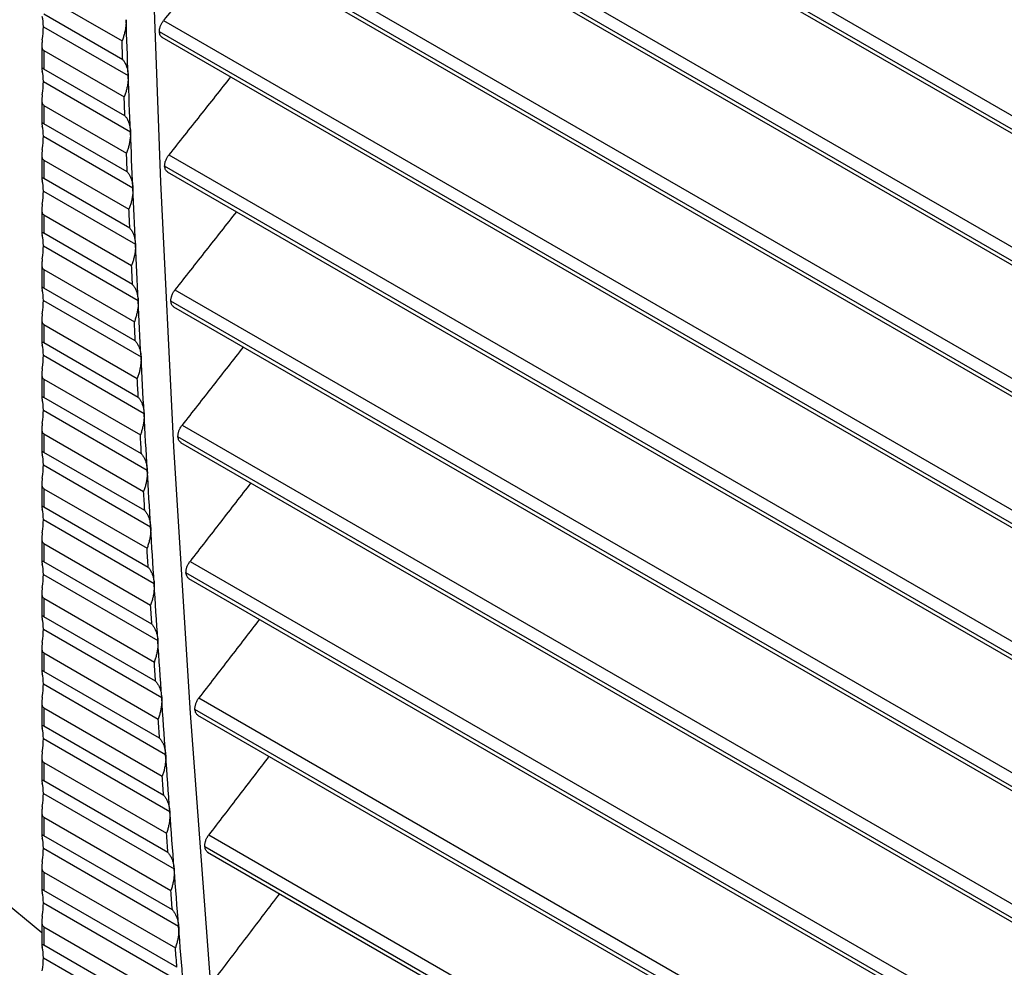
# Model space of a CAD drawing. Header units: millimetres. Extents: x 0 to 1956, y 0 to 1511.
# Tile 43 of 56: x 1436 to 1487, y 1004 to 1053. Entities that reach past the tile are written whole.
import ezdxf

# ---------------------------------------------------------------- set-up
doc = ezdxf.new("R2010")
doc.units = ezdxf.units.MM
doc.header["$LTSCALE"] = 7

msp = doc.modelspace()

# ---------------------------------------------------------------- linework, layer by layer
for p, q in [((1442.892, 1073.907), (1569.229, 1000.975)), ((1569.218, 1000.256), (1442.66, 1073.316)), ((1442.793, 1073.03), (1569.214, 1000.048)), ((1443.022, 1066.974), (1569.103, 994.189)), ((1569.087, 993.472), (1442.793, 1066.38)), ((1442.925, 1066.094), (1569.082, 993.266)), ((1443.199, 1060.012), (1568.93, 987.43)), ((1568.909, 986.716), (1442.974, 1059.417)), ((1443.106, 1059.131), (1568.902, 986.51)), ((1437.173, 1054.305), (1441.254, 1051.95)), ((1441.291, 1050.966), (1437.173, 1053.343)), ((1443.424, 1053.024), (1568.709, 980.698)), ((1437.152, 1052.694), (1441.575, 1050.14)), ((1568.683, 979.988), (1443.201, 1052.426)), ((1443.334, 1052.141), (1568.675, 979.783)), ((1437.071, 1051.737), (1437.071, 1050.482)), ((1437.173, 1051.448), (1441.366, 1049.027)), ((1437.173, 1051.448), (1437.173, 1050.485)), ((1441.405, 1048.042), (1437.173, 1050.485)), ((1437.152, 1049.836), (1441.693, 1047.214)), ((1437.071, 1048.879), (1437.071, 1047.624)), ((1384.824, 1048.499), (1437.071, 1005.424)), ((1437.173, 1048.59), (1441.486, 1046.1)), ((1437.173, 1048.59), (1437.173, 1047.627)), ((1441.528, 1045.113), (1437.173, 1047.627)), ((1437.152, 1046.978), (1441.818, 1044.284)), ((1437.071, 1046.021), (1437.071, 1044.766)), ((1437.173, 1045.732), (1441.614, 1043.168)), ((1437.173, 1045.732), (1437.173, 1044.77)), ((1443.696, 1046.008), (1568.44, 973.994)), ((1568.409, 973.287), (1443.477, 1045.408)), ((1441.659, 1042.18), (1437.173, 1044.77)), ((1443.609, 1045.123), (1568.4, 973.083)), ((1437.152, 1044.12), (1441.952, 1041.349)), ((1437.071, 1043.163), (1437.071, 1041.908)), ((1437.173, 1042.874), (1441.751, 1040.231)), ((1437.173, 1042.874), (1437.173, 1041.912)), ((1441.799, 1039.242), (1437.173, 1041.912)), ((1437.152, 1041.262), (1442.094, 1038.409)), ((1437.071, 1040.306), (1437.071, 1039.05)), ((1437.173, 1040.016), (1441.896, 1037.29)), ((1437.173, 1040.016), (1437.173, 1039.054)), ((1441.946, 1036.298), (1437.173, 1039.054)), ((1444.016, 1038.964), (1568.124, 967.318)), ((1437.152, 1038.404), (1442.244, 1035.464)), ((1568.088, 966.613), (1443.8, 1038.363)), ((1443.932, 1038.077), (1568.077, 966.41)), ((1437.071, 1037.448), (1437.071, 1036.192)), ((1437.173, 1037.158), (1442.049, 1034.344)), ((1437.173, 1037.158), (1437.173, 1036.196)), ((1442.102, 1033.351), (1437.173, 1036.196)), ((1437.152, 1035.546), (1442.403, 1032.515)), ((1437.071, 1034.59), (1437.071, 1033.334)), ((1437.173, 1034.3), (1442.21, 1031.392)), ((1437.173, 1034.3), (1437.173, 1033.338)), ((1442.266, 1030.398), (1437.173, 1033.338)), ((1437.152, 1032.688), (1442.57, 1029.56)), ((1444.384, 1031.893), (1567.76, 960.669)), ((1437.071, 1031.732), (1437.071, 1030.476)), ((1437.173, 1031.442), (1442.38, 1028.437)), ((1437.173, 1031.442), (1437.173, 1030.48)), ((1567.719, 959.967), (1444.171, 1031.29)), ((1444.304, 1031.004), (1567.707, 959.765)), ((1442.439, 1027.44), (1437.173, 1030.48)), ((1437.152, 1029.83), (1442.745, 1026.601)), ((1437.071, 1028.874), (1437.071, 1027.618)), ((1437.173, 1028.584), (1442.558, 1025.476)), ((1437.173, 1028.584), (1437.173, 1027.622)), ((1442.62, 1024.478), (1437.173, 1027.622)), ((1437.152, 1026.972), (1442.929, 1023.637)), ((1437.071, 1026.016), (1437.071, 1024.76)), ((1437.173, 1025.727), (1442.744, 1022.511)), ((1437.173, 1025.727), (1437.173, 1024.764)), ((1442.809, 1021.511), (1437.173, 1024.764)), ((1444.8, 1024.794), (1567.348, 954.048)), ((1437.152, 1024.115), (1443.121, 1020.669)), ((1567.302, 953.349), (1444.59, 1024.189)), ((1444.722, 1023.903), (1567.288, 953.147)), ((1437.071, 1023.158), (1437.071, 1021.903)), ((1437.173, 1022.869), (1442.939, 1019.54)), ((1437.173, 1022.869), (1437.173, 1021.906)), ((1443.006, 1018.539), (1437.173, 1021.906)), ((1437.152, 1021.257), (1443.321, 1017.695)), ((1437.071, 1020.3), (1437.071, 1019.045)), ((1437.173, 1020.011), (1443.142, 1016.565)), ((1437.173, 1020.011), (1437.173, 1019.049)), ((1443.212, 1015.563), (1437.173, 1019.049)), ((1437.152, 1018.399), (1443.529, 1014.717)), ((1437.071, 1017.442), (1437.071, 1016.187)), ((1445.264, 1017.667), (1566.889, 947.454)), ((1437.173, 1017.153), (1443.353, 1013.585)), ((1437.173, 1017.153), (1437.173, 1016.191)), ((1566.837, 946.758), (1445.057, 1017.061)), ((1445.189, 1016.775), (1566.822, 946.558)), ((1443.426, 1012.581), (1437.173, 1016.191)), ((1437.152, 1015.541), (1443.746, 1011.734)), ((1437.071, 1014.585), (1437.071, 1013.329)), ((1437.173, 1014.295), (1443.572, 1010.601)), ((1437.173, 1014.295), (1437.173, 1013.333)), ((1443.648, 1009.595), (1437.173, 1013.333)), ((1437.152, 1012.683), (1443.971, 1008.746)), ((1437.071, 1011.727), (1437.071, 1010.471)), ((1437.173, 1011.437), (1443.8, 1007.611)), ((1437.173, 1011.437), (1437.173, 1010.475)), ((1443.879, 1006.604), (1437.173, 1010.475)), ((1445.775, 1010.513), (1566.381, 940.889)), ((1437.152, 1009.825), (1444.205, 1005.754)), ((1566.324, 940.195), (1445.572, 1009.904)), ((1445.704, 1009.619), (1566.308, 939.996)), ((1437.071, 1008.869), (1437.071, 1007.613)), ((1437.173, 1008.579), (1444.036, 1004.617)), ((1437.173, 1008.579), (1437.173, 1007.617)), ((1444.118, 1003.608), (1437.173, 1007.617)), ((1437.152, 1006.967), (1444.446, 1002.756)), ((1437.071, 1006.011), (1437.071, 1004.755)), ((1437.173, 1005.721), (1444.281, 1001.618)), ((1437.173, 1005.721), (1437.173, 1004.759)), ((1444.365, 1000.607), (1437.173, 1004.759)), ((1437.152, 1004.109), (1444.697, 999.754))]:
    msp.add_line(p, q)
at = {"flags": 128}
for points in [[(1446.414, 1176.9), (1445.279, 1164.186), (1444.326, 1151.348), (1443.555, 1138.39), (1442.965, 1125.314), (1442.558, 1112.125), (1442.333, 1098.824), (1442.29, 1085.416), (1442.429, 1071.903), (1442.751, 1058.29), (1443.255, 1044.579), (1443.94, 1030.773), (1444.808, 1016.877), (1445.857, 1002.893)], [(1441.575, 1050.14), (1441.561, 1050.505), (1441.547, 1050.871), (1441.533, 1051.236), (1441.52, 1051.601), (1441.506, 1051.966), (1441.493, 1052.331), (1441.479, 1052.696), (1441.466, 1053.061)], [(1441.291, 1050.966), (1441.286, 1051.089), (1441.281, 1051.212), (1441.277, 1051.335), (1441.272, 1051.458), (1441.268, 1051.581), (1441.263, 1051.704), (1441.258, 1051.827), (1441.254, 1051.95)], [(1441.693, 1047.214), (1441.677, 1047.58), (1441.662, 1047.946), (1441.648, 1048.312), (1441.633, 1048.678), (1441.618, 1049.043), (1441.604, 1049.409), (1441.589, 1049.774), (1441.575, 1050.14)], [(1441.405, 1048.042), (1441.4, 1048.165), (1441.395, 1048.289), (1441.39, 1048.412), (1441.385, 1048.535), (1441.38, 1048.658), (1441.376, 1048.781), (1441.371, 1048.904), (1441.366, 1049.027)], [(1441.818, 1044.284), (1441.802, 1044.65), (1441.786, 1045.017), (1441.77, 1045.383), (1441.754, 1045.75), (1441.739, 1046.116), (1441.723, 1046.482), (1441.708, 1046.848), (1441.693, 1047.214)], [(1441.528, 1045.113), (1441.523, 1045.237), (1441.517, 1045.36), (1441.512, 1045.484), (1441.507, 1045.607), (1441.502, 1045.73), (1441.496, 1045.853), (1441.491, 1045.977), (1441.486, 1046.1)], [(1441.952, 1041.349), (1441.935, 1041.716), (1441.918, 1042.083), (1441.901, 1042.45), (1441.884, 1042.817), (1441.867, 1043.184), (1441.851, 1043.551), (1441.834, 1043.917), (1441.818, 1044.284)], [(1441.659, 1042.18), (1441.653, 1042.303), (1441.648, 1042.427), (1441.642, 1042.551), (1441.637, 1042.674), (1441.631, 1042.798), (1441.625, 1042.921), (1441.62, 1043.045), (1441.614, 1043.168)], [(1442.094, 1038.409), (1442.076, 1038.777), (1442.058, 1039.144), (1442.04, 1039.512), (1442.022, 1039.879), (1442.004, 1040.247), (1441.987, 1040.614), (1441.969, 1040.982), (1441.952, 1041.349)], [(1441.799, 1039.242), (1441.792, 1039.365), (1441.786, 1039.489), (1441.78, 1039.613), (1441.774, 1039.737), (1441.768, 1039.86), (1441.763, 1039.984), (1441.757, 1040.108), (1441.751, 1040.231)], [(1442.244, 1035.464), (1442.225, 1035.832), (1442.206, 1036.201), (1442.187, 1036.569), (1442.168, 1036.937), (1442.149, 1037.305), (1442.131, 1037.673), (1442.112, 1038.041), (1442.094, 1038.409)], [(1441.946, 1036.298), (1441.94, 1036.422), (1441.933, 1036.546), (1441.927, 1036.67), (1441.921, 1036.794), (1441.914, 1036.918), (1441.908, 1037.042), (1441.902, 1037.166), (1441.896, 1037.29)], [(1442.403, 1032.515), (1442.383, 1032.884), (1442.363, 1033.252), (1442.343, 1033.621), (1442.323, 1033.99), (1442.303, 1034.359), (1442.283, 1034.727), (1442.264, 1035.096), (1442.244, 1035.464)], [(1442.102, 1033.351), (1442.095, 1033.475), (1442.089, 1033.599), (1442.082, 1033.723), (1442.075, 1033.847), (1442.069, 1033.971), (1442.062, 1034.095), (1442.055, 1034.219), (1442.049, 1034.344)], [(1442.57, 1029.56), (1442.549, 1029.93), (1442.528, 1030.299), (1442.506, 1030.669), (1442.486, 1031.038), (1442.465, 1031.407), (1442.444, 1031.776), (1442.424, 1032.146), (1442.403, 1032.515)], [(1442.266, 1030.398), (1442.259, 1030.522), (1442.252, 1030.647), (1442.245, 1030.771), (1442.238, 1030.895), (1442.231, 1031.02), (1442.224, 1031.144), (1442.217, 1031.268), (1442.21, 1031.392)], [(1442.745, 1026.601), (1442.723, 1026.971), (1442.701, 1027.341), (1442.679, 1027.711), (1442.657, 1028.081), (1442.635, 1028.451), (1442.613, 1028.821), (1442.591, 1029.191), (1442.57, 1029.56)], [(1442.439, 1027.44), (1442.431, 1027.565), (1442.424, 1027.689), (1442.417, 1027.814), (1442.409, 1027.939), (1442.402, 1028.063), (1442.394, 1028.188), (1442.387, 1028.312), (1442.38, 1028.437)], [(1442.929, 1023.637), (1442.905, 1024.008), (1442.882, 1024.379), (1442.859, 1024.749), (1442.836, 1025.12), (1442.813, 1025.49), (1442.79, 1025.861), (1442.768, 1026.231), (1442.745, 1026.601)], [(1442.62, 1024.478), (1442.612, 1024.603), (1442.604, 1024.728), (1442.596, 1024.852), (1442.589, 1024.977), (1442.581, 1025.102), (1442.573, 1025.227), (1442.565, 1025.351), (1442.558, 1025.476)], [(1443.121, 1020.669), (1443.096, 1021.04), (1443.072, 1021.411), (1443.048, 1021.783), (1443.024, 1022.154), (1443, 1022.525), (1442.976, 1022.896), (1442.952, 1023.267), (1442.929, 1023.637)], [(1442.809, 1021.511), (1442.8, 1021.636), (1442.792, 1021.761), (1442.784, 1021.886), (1442.776, 1022.011), (1442.768, 1022.136), (1442.76, 1022.261), (1442.752, 1022.386), (1442.744, 1022.511)], [(1443.321, 1017.695), (1443.295, 1018.067), (1443.27, 1018.439), (1443.245, 1018.811), (1443.22, 1019.183), (1443.195, 1019.554), (1443.17, 1019.926), (1443.145, 1020.297), (1443.121, 1020.669)], [(1443.006, 1018.539), (1442.998, 1018.664), (1442.989, 1018.79), (1442.981, 1018.915), (1442.972, 1019.04), (1442.964, 1019.165), (1442.955, 1019.29), (1442.947, 1019.415), (1442.939, 1019.54)], [(1443.529, 1014.717), (1443.503, 1015.09), (1443.476, 1015.462), (1443.45, 1015.834), (1443.424, 1016.207), (1443.398, 1016.579), (1443.372, 1016.951), (1443.346, 1017.323), (1443.321, 1017.695)], [(1443.212, 1015.563), (1443.203, 1015.688), (1443.194, 1015.813), (1443.185, 1015.939), (1443.177, 1016.064), (1443.168, 1016.189), (1443.159, 1016.315), (1443.15, 1016.44), (1443.142, 1016.565)], [(1443.746, 1011.734), (1443.719, 1012.107), (1443.691, 1012.48), (1443.664, 1012.853), (1443.637, 1013.226), (1443.61, 1013.599), (1443.583, 1013.972), (1443.556, 1014.344), (1443.529, 1014.717)], [(1443.426, 1012.581), (1443.417, 1012.707), (1443.407, 1012.832), (1443.398, 1012.958), (1443.389, 1013.083), (1443.38, 1013.209), (1443.371, 1013.334), (1443.362, 1013.46), (1443.353, 1013.585)], [(1443.971, 1008.746), (1443.943, 1009.12), (1443.914, 1009.494), (1443.886, 1009.867), (1443.858, 1010.241), (1443.83, 1010.614), (1443.802, 1010.988), (1443.774, 1011.361), (1443.746, 1011.734)], [(1443.648, 1009.595), (1443.639, 1009.721), (1443.629, 1009.846), (1443.62, 1009.972), (1443.61, 1010.098), (1443.601, 1010.224), (1443.591, 1010.349), (1443.582, 1010.475), (1443.572, 1010.601)], [(1444.205, 1005.754), (1444.175, 1006.128), (1444.146, 1006.502), (1444.116, 1006.876), (1444.087, 1007.25), (1444.058, 1007.624), (1444.029, 1007.998), (1444, 1008.372), (1443.971, 1008.746)], [(1443.879, 1006.604), (1443.869, 1006.73), (1443.859, 1006.856), (1443.849, 1006.982), (1443.839, 1007.108), (1443.83, 1007.234), (1443.82, 1007.36), (1443.81, 1007.485), (1443.8, 1007.611)], [(1444.446, 1002.756), (1444.416, 1003.131), (1444.385, 1003.506), (1444.355, 1003.881), (1444.325, 1004.255), (1444.294, 1004.63), (1444.264, 1005.005), (1444.234, 1005.379), (1444.205, 1005.754)], [(1444.118, 1003.608), (1444.108, 1003.734), (1444.097, 1003.86), (1444.087, 1003.986), (1444.077, 1004.113), (1444.067, 1004.239), (1444.057, 1004.365), (1444.047, 1004.491), (1444.036, 1004.617)]]:
    msp.add_lwpolyline(points, dxfattribs=at)
for points, knots in [([(1446.657, 1057.081), (1446.122, 1056.41), (1445.044, 1055.058), (1443.967, 1053.705), (1443.424, 1053.024)], [0, 0, 0, 0, 0.496133, 1, 1, 1, 1]), ([(1441.466, 1053.061), (1441.467, 1053.026), (1441.468, 1052.957), (1441.464, 1052.851), (1441.455, 1052.742), (1441.441, 1052.631), (1441.418, 1052.494), (1441.381, 1052.33), (1441.325, 1052.139), (1441.278, 1052.013), (1441.254, 1051.95)], [0, 0, 0, 0, 0.100258, 0.200033, 0.299668, 0.399508, 0.499896, 0.666782, 0.832949, 1, 1, 1, 1]), ([(1443.201, 1052.426), (1443.202, 1052.446), (1443.202, 1052.484), (1443.209, 1052.545), (1443.221, 1052.606), (1443.237, 1052.669), (1443.26, 1052.737), (1443.29, 1052.81), (1443.329, 1052.885), (1443.374, 1052.957), (1443.407, 1053.002), (1443.424, 1053.024)], [0, 0, 0, 0, 0.100622, 0.199899, 0.298878, 0.398613, 0.500138, 0.623791, 0.750352, 0.874457, 1, 1, 1, 1]), ([(1443.356, 1052.13), (1443.316, 1052.162), (1443.233, 1052.227), (1443.212, 1052.359), (1443.201, 1052.426)], [0, 0, 0, 0, 0.488902, 1, 1, 1, 1]), ([(1437.096, 1052.005), (1437.092, 1051.977), (1437.084, 1051.924), (1437.076, 1051.845), (1437.071, 1051.772), (1437.07, 1051.698), (1437.076, 1051.625), (1437.093, 1051.552), (1437.122, 1051.487), (1437.157, 1051.46), (1437.173, 1051.448)], [0, 0, 0, 0, 0.141663, 0.271565, 0.390457, 0.499316, 0.630916, 0.749123, 0.878286, 1, 1, 1, 1]), ([(1441.291, 1050.966), (1441.307, 1050.946), (1441.341, 1050.907), (1441.386, 1050.84), (1441.426, 1050.769), (1441.462, 1050.692), (1441.5, 1050.592), (1441.536, 1050.466), (1441.565, 1050.309), (1441.572, 1050.196), (1441.575, 1050.14)], [0, 0, 0, 0, 0.10031, 0.200142, 0.29984, 0.39975, 0.500215, 0.666976, 0.833038, 1, 1, 1, 1]), ([(1437.173, 1050.485), (1437.165, 1050.49), (1437.148, 1050.5), (1437.126, 1050.51), (1437.108, 1050.516), (1437.09, 1050.519), (1437.076, 1050.514), (1437.068, 1050.493), (1437.075, 1050.447), (1437.089, 1050.394), (1437.096, 1050.365)], [0, 0, 0, 0, 0.0608704, 0.1216521, 0.1843187, 0.2506761, 0.3690545, 0.5009893, 0.7284807, 1, 1, 1, 1]), ([(1441.575, 1050.14), (1441.576, 1050.105), (1441.578, 1050.036), (1441.574, 1049.929), (1441.565, 1049.821), (1441.551, 1049.71), (1441.528, 1049.573), (1441.492, 1049.408), (1441.437, 1049.217), (1441.389, 1049.091), (1441.366, 1049.027)], [0, 0, 0, 0, 0.1002583, 0.2000333, 0.2996683, 0.3995083, 0.4998958, 0.6667839, 0.8329506, 1, 1, 1, 1]), ([(1446.915, 1050.074), (1446.382, 1049.401), (1445.309, 1048.046), (1444.237, 1046.691), (1443.696, 1046.008)], [0, 0, 0, 0, 0.496135, 1, 1, 1, 1]), ([(1437.096, 1049.147), (1437.092, 1049.119), (1437.084, 1049.066), (1437.076, 1048.987), (1437.071, 1048.914), (1437.07, 1048.84), (1437.076, 1048.767), (1437.093, 1048.694), (1437.122, 1048.629), (1437.157, 1048.603), (1437.173, 1048.59)], [0, 0, 0, 0, 0.141663, 0.271565, 0.390457, 0.499316, 0.630916, 0.749123, 0.878286, 1, 1, 1, 1]), ([(1441.405, 1048.042), (1441.422, 1048.022), (1441.456, 1047.983), (1441.501, 1047.916), (1441.541, 1047.844), (1441.578, 1047.767), (1441.616, 1047.667), (1441.652, 1047.541), (1441.681, 1047.383), (1441.689, 1047.271), (1441.693, 1047.214)], [0, 0, 0, 0, 0.1003089, 0.2001401, 0.2998381, 0.3997486, 0.5002153, 0.6669754, 0.8330372, 1, 1, 1, 1]), ([(1437.173, 1047.627), (1437.165, 1047.632), (1437.148, 1047.642), (1437.126, 1047.652), (1437.108, 1047.658), (1437.09, 1047.661), (1437.076, 1047.656), (1437.068, 1047.635), (1437.075, 1047.589), (1437.089, 1047.536), (1437.096, 1047.507)], [0, 0, 0, 0, 0.06087, 0.121652, 0.184319, 0.250676, 0.369054, 0.500989, 0.728481, 1, 1, 1, 1]), ([(1441.693, 1047.214), (1441.693, 1047.18), (1441.695, 1047.11), (1441.692, 1047.004), (1441.683, 1046.895), (1441.67, 1046.784), (1441.647, 1046.646), (1441.611, 1046.481), (1441.556, 1046.29), (1441.509, 1046.164), (1441.486, 1046.1)], [0, 0, 0, 0, 0.100259, 0.200034, 0.299669, 0.399509, 0.499896, 0.666786, 0.832953, 1, 1, 1, 1]), ([(1437.096, 1046.29), (1437.092, 1046.262), (1437.084, 1046.208), (1437.076, 1046.129), (1437.071, 1046.056), (1437.07, 1045.983), (1437.076, 1045.909), (1437.093, 1045.836), (1437.122, 1045.771), (1437.157, 1045.745), (1437.173, 1045.732)], [0, 0, 0, 0, 0.141663, 0.271565, 0.390457, 0.499316, 0.630916, 0.749123, 0.878286, 1, 1, 1, 1]), ([(1443.477, 1045.408), (1443.477, 1045.428), (1443.477, 1045.467), (1443.484, 1045.527), (1443.495, 1045.589), (1443.511, 1045.652), (1443.534, 1045.72), (1443.564, 1045.793), (1443.602, 1045.868), (1443.646, 1045.941), (1443.68, 1045.985), (1443.696, 1046.008)], [0, 0, 0, 0, 0.100628, 0.199909, 0.298888, 0.398622, 0.50014, 0.623796, 0.750353, 0.87446, 1, 1, 1, 1]), ([(1443.634, 1045.11), (1443.594, 1045.143), (1443.51, 1045.208), (1443.488, 1045.341), (1443.477, 1045.408)], [0, 0, 0, 0, 0.488961, 1, 1, 1, 1]), ([(1437.173, 1044.77), (1437.165, 1044.774), (1437.148, 1044.784), (1437.126, 1044.794), (1437.108, 1044.8), (1437.09, 1044.803), (1437.076, 1044.798), (1437.068, 1044.777), (1437.075, 1044.731), (1437.089, 1044.678), (1437.096, 1044.649)], [0, 0, 0, 0, 0.06087, 0.121652, 0.184319, 0.250676, 0.369054, 0.500989, 0.728481, 1, 1, 1, 1]), ([(1441.528, 1045.113), (1441.545, 1045.094), (1441.579, 1045.054), (1441.624, 1044.987), (1441.665, 1044.915), (1441.702, 1044.838), (1441.74, 1044.738), (1441.777, 1044.611), (1441.807, 1044.453), (1441.814, 1044.341), (1441.818, 1044.284)], [0, 0, 0, 0, 0.100307, 0.200138, 0.299836, 0.399747, 0.500216, 0.666975, 0.833037, 1, 1, 1, 1]), ([(1441.818, 1044.284), (1441.819, 1044.249), (1441.821, 1044.18), (1441.818, 1044.073), (1441.81, 1043.964), (1441.797, 1043.853), (1441.774, 1043.715), (1441.738, 1043.55), (1441.684, 1043.358), (1441.638, 1043.232), (1441.614, 1043.168)], [0, 0, 0, 0, 0.100259, 0.200035, 0.29967, 0.399509, 0.499896, 0.666788, 0.832955, 1, 1, 1, 1]), ([(1437.096, 1043.432), (1437.092, 1043.404), (1437.084, 1043.35), (1437.076, 1043.271), (1437.071, 1043.198), (1437.07, 1043.125), (1437.076, 1043.052), (1437.093, 1042.978), (1437.122, 1042.913), (1437.157, 1042.887), (1437.173, 1042.874)], [0, 0, 0, 0, 0.1416631, 0.2715652, 0.3904567, 0.4993164, 0.6309156, 0.7491233, 0.8782856, 1, 1, 1, 1]), ([(1447.22, 1043.038), (1446.69, 1042.365), (1445.621, 1041.007), (1444.554, 1039.648), (1444.016, 1038.964)], [0, 0, 0, 0, 0.496138, 1, 1, 1, 1]), ([(1441.659, 1042.18), (1441.676, 1042.16), (1441.71, 1042.12), (1441.756, 1042.053), (1441.797, 1041.981), (1441.834, 1041.904), (1441.873, 1041.803), (1441.91, 1041.676), (1441.94, 1041.518), (1441.948, 1041.405), (1441.952, 1041.349)], [0, 0, 0, 0, 0.1003058, 0.2001356, 0.2998339, 0.3997462, 0.5002161, 0.6669739, 0.8330359, 1, 1, 1, 1]), ([(1437.173, 1041.912), (1437.165, 1041.916), (1437.148, 1041.926), (1437.126, 1041.936), (1437.108, 1041.942), (1437.09, 1041.945), (1437.076, 1041.94), (1437.068, 1041.92), (1437.075, 1041.873), (1437.089, 1041.82), (1437.096, 1041.791)], [0, 0, 0, 0, 0.06087, 0.121652, 0.184319, 0.250676, 0.369054, 0.500989, 0.728481, 1, 1, 1, 1]), ([(1441.952, 1041.349), (1441.953, 1041.314), (1441.955, 1041.245), (1441.952, 1041.137), (1441.945, 1041.028), (1441.932, 1040.917), (1441.91, 1040.779), (1441.874, 1040.614), (1441.821, 1040.422), (1441.774, 1040.295), (1441.751, 1040.231)], [0, 0, 0, 0, 0.100259, 0.200035, 0.299671, 0.39951, 0.499896, 0.66679, 0.832957, 1, 1, 1, 1]), ([(1437.096, 1040.574), (1437.092, 1040.546), (1437.084, 1040.492), (1437.076, 1040.413), (1437.071, 1040.34), (1437.07, 1040.267), (1437.076, 1040.194), (1437.093, 1040.121), (1437.122, 1040.055), (1437.157, 1040.029), (1437.173, 1040.016)], [0, 0, 0, 0, 0.141663, 0.271565, 0.390457, 0.499316, 0.630916, 0.749123, 0.878286, 1, 1, 1, 1]), ([(1437.173, 1039.054), (1437.165, 1039.059), (1437.148, 1039.068), (1437.126, 1039.078), (1437.108, 1039.084), (1437.09, 1039.087), (1437.076, 1039.083), (1437.068, 1039.062), (1437.075, 1039.016), (1437.089, 1038.962), (1437.096, 1038.933)], [0, 0, 0, 0, 0.06087, 0.121652, 0.184319, 0.250676, 0.369054, 0.500989, 0.728481, 1, 1, 1, 1]), ([(1441.799, 1039.242), (1441.816, 1039.221), (1441.85, 1039.181), (1441.895, 1039.114), (1441.937, 1039.042), (1441.974, 1038.965), (1442.014, 1038.864), (1442.051, 1038.737), (1442.081, 1038.579), (1442.09, 1038.466), (1442.094, 1038.409)], [0, 0, 0, 0, 0.100304, 0.200133, 0.299832, 0.399745, 0.500217, 0.666973, 0.833035, 1, 1, 1, 1]), ([(1443.8, 1038.363), (1443.8, 1038.382), (1443.8, 1038.421), (1443.807, 1038.482), (1443.817, 1038.544), (1443.833, 1038.607), (1443.855, 1038.675), (1443.885, 1038.749), (1443.923, 1038.824), (1443.967, 1038.897), (1444, 1038.942), (1444.016, 1038.964)], [0, 0, 0, 0, 0.1006342, 0.1999195, 0.2989004, 0.3986308, 0.5001413, 0.6238005, 0.750354, 0.8744638, 1, 1, 1, 1]), ([(1442.094, 1038.409), (1442.095, 1038.374), (1442.098, 1038.305), (1442.095, 1038.197), (1442.088, 1038.088), (1442.075, 1037.976), (1442.053, 1037.838), (1442.018, 1037.673), (1441.965, 1037.481), (1441.919, 1037.354), (1441.896, 1037.29)], [0, 0, 0, 0, 0.10026, 0.200036, 0.299672, 0.399511, 0.499896, 0.666792, 0.832959, 1, 1, 1, 1]), ([(1443.96, 1038.063), (1443.919, 1038.096), (1443.835, 1038.162), (1443.812, 1038.295), (1443.8, 1038.363)], [0, 0, 0, 0, 0.489031, 1, 1, 1, 1]), ([(1437.096, 1037.716), (1437.092, 1037.688), (1437.084, 1037.634), (1437.076, 1037.555), (1437.071, 1037.483), (1437.07, 1037.409), (1437.076, 1037.336), (1437.093, 1037.263), (1437.122, 1037.197), (1437.157, 1037.171), (1437.173, 1037.158)], [0, 0, 0, 0, 0.141663, 0.271565, 0.390457, 0.499316, 0.630916, 0.749123, 0.878286, 1, 1, 1, 1]), ([(1437.173, 1036.196), (1437.165, 1036.201), (1437.148, 1036.21), (1437.126, 1036.22), (1437.108, 1036.226), (1437.09, 1036.229), (1437.076, 1036.225), (1437.068, 1036.204), (1437.075, 1036.158), (1437.089, 1036.104), (1437.096, 1036.075)], [0, 0, 0, 0, 0.06087, 0.121652, 0.184319, 0.250676, 0.369054, 0.500989, 0.728481, 1, 1, 1, 1]), ([(1441.946, 1036.298), (1441.963, 1036.278), (1441.998, 1036.238), (1442.044, 1036.171), (1442.085, 1036.099), (1442.123, 1036.021), (1442.163, 1035.92), (1442.201, 1035.793), (1442.231, 1035.634), (1442.24, 1035.521), (1442.244, 1035.464)], [0, 0, 0, 0, 0.1003023, 0.2001306, 0.2998291, 0.3997435, 0.500217, 0.6669723, 0.8330344, 1, 1, 1, 1]), ([(1447.572, 1035.976), (1447.045, 1035.301), (1445.981, 1033.94), (1444.919, 1032.579), (1444.384, 1031.893)], [0, 0, 0, 0, 0.496141, 1, 1, 1, 1]), ([(1442.244, 1035.464), (1442.246, 1035.429), (1442.248, 1035.36), (1442.246, 1035.252), (1442.239, 1035.143), (1442.226, 1035.031), (1442.205, 1034.892), (1442.17, 1034.727), (1442.118, 1034.535), (1442.072, 1034.407), (1442.049, 1034.344)], [0, 0, 0, 0, 0.10026, 0.200037, 0.299673, 0.399511, 0.499896, 0.666795, 0.832962, 1, 1, 1, 1]), ([(1437.096, 1034.858), (1437.092, 1034.83), (1437.084, 1034.776), (1437.076, 1034.698), (1437.071, 1034.625), (1437.07, 1034.551), (1437.076, 1034.478), (1437.093, 1034.405), (1437.122, 1034.34), (1437.157, 1034.313), (1437.173, 1034.3)], [0, 0, 0, 0, 0.1416631, 0.2715652, 0.3904567, 0.4993164, 0.6309156, 0.7491233, 0.8782856, 1, 1, 1, 1]), ([(1437.173, 1033.338), (1437.165, 1033.343), (1437.148, 1033.352), (1437.126, 1033.362), (1437.108, 1033.368), (1437.09, 1033.371), (1437.076, 1033.367), (1437.068, 1033.346), (1437.075, 1033.3), (1437.089, 1033.246), (1437.096, 1033.217)], [0, 0, 0, 0, 0.06087, 0.121652, 0.184319, 0.250676, 0.369054, 0.500989, 0.728481, 1, 1, 1, 1]), ([(1442.102, 1033.351), (1442.119, 1033.33), (1442.154, 1033.29), (1442.2, 1033.223), (1442.242, 1033.15), (1442.28, 1033.073), (1442.32, 1032.972), (1442.358, 1032.844), (1442.39, 1032.685), (1442.399, 1032.572), (1442.403, 1032.515)], [0, 0, 0, 0, 0.1003, 0.200128, 0.299827, 0.399742, 0.500217, 0.666971, 0.833034, 1, 1, 1, 1]), ([(1442.403, 1032.515), (1442.405, 1032.48), (1442.407, 1032.41), (1442.405, 1032.302), (1442.398, 1032.193), (1442.386, 1032.081), (1442.365, 1031.942), (1442.331, 1031.776), (1442.279, 1031.584), (1442.233, 1031.456), (1442.21, 1031.392)], [0, 0, 0, 0, 0.100261, 0.200038, 0.299674, 0.399512, 0.499896, 0.666797, 0.832965, 1, 1, 1, 1]), ([(1437.096, 1032), (1437.092, 1031.972), (1437.084, 1031.919), (1437.076, 1031.84), (1437.071, 1031.767), (1437.07, 1031.693), (1437.076, 1031.62), (1437.093, 1031.547), (1437.122, 1031.482), (1437.157, 1031.455), (1437.173, 1031.442)], [0, 0, 0, 0, 0.141663, 0.271565, 0.390457, 0.499316, 0.630916, 0.749123, 0.878286, 1, 1, 1, 1]), ([(1444.171, 1031.29), (1444.171, 1031.309), (1444.171, 1031.348), (1444.177, 1031.409), (1444.187, 1031.471), (1444.203, 1031.535), (1444.224, 1031.603), (1444.254, 1031.677), (1444.291, 1031.752), (1444.335, 1031.826), (1444.368, 1031.87), (1444.384, 1031.893)], [0, 0, 0, 0, 0.100641, 0.199931, 0.298914, 0.398641, 0.500143, 0.623806, 0.750355, 0.874468, 1, 1, 1, 1]), ([(1444.334, 1030.989), (1444.292, 1031.021), (1444.208, 1031.088), (1444.184, 1031.221), (1444.171, 1031.29)], [0, 0, 0, 0, 0.48911, 1, 1, 1, 1]), ([(1437.173, 1030.48), (1437.165, 1030.485), (1437.148, 1030.494), (1437.126, 1030.504), (1437.108, 1030.511), (1437.09, 1030.513), (1437.076, 1030.509), (1437.068, 1030.488), (1437.075, 1030.442), (1437.089, 1030.389), (1437.096, 1030.36)], [0, 0, 0, 0, 0.06087, 0.121652, 0.184319, 0.250676, 0.369054, 0.500989, 0.728481, 1, 1, 1, 1]), ([(1442.266, 1030.398), (1442.284, 1030.378), (1442.318, 1030.337), (1442.365, 1030.27), (1442.407, 1030.197), (1442.445, 1030.119), (1442.486, 1030.018), (1442.524, 1029.89), (1442.556, 1029.731), (1442.565, 1029.617), (1442.57, 1029.56)], [0, 0, 0, 0, 0.100298, 0.200125, 0.299824, 0.39974, 0.500218, 0.66697, 0.833033, 1, 1, 1, 1]), ([(1442.57, 1029.56), (1442.572, 1029.525), (1442.575, 1029.456), (1442.573, 1029.348), (1442.566, 1029.238), (1442.554, 1029.126), (1442.534, 1028.987), (1442.5, 1028.821), (1442.448, 1028.628), (1442.403, 1028.501), (1442.38, 1028.437)], [0, 0, 0, 0, 0.100261, 0.200039, 0.299675, 0.399513, 0.499895, 0.6668, 0.832968, 1, 1, 1, 1]), ([(1437.096, 1029.142), (1437.092, 1029.114), (1437.084, 1029.061), (1437.076, 1028.982), (1437.071, 1028.909), (1437.07, 1028.835), (1437.076, 1028.762), (1437.093, 1028.689), (1437.122, 1028.624), (1437.157, 1028.597), (1437.173, 1028.584)], [0, 0, 0, 0, 0.141663, 0.271565, 0.390457, 0.499316, 0.630916, 0.749123, 0.878286, 1, 1, 1, 1]), ([(1447.973, 1028.886), (1447.448, 1028.209), (1446.39, 1026.845), (1445.333, 1025.481), (1444.8, 1024.794)], [0, 0, 0, 0, 0.496143, 1, 1, 1, 1]), ([(1437.173, 1027.622), (1437.165, 1027.627), (1437.148, 1027.636), (1437.126, 1027.646), (1437.108, 1027.653), (1437.09, 1027.656), (1437.076, 1027.651), (1437.068, 1027.63), (1437.075, 1027.584), (1437.089, 1027.531), (1437.096, 1027.502)], [0, 0, 0, 0, 0.06087, 0.121652, 0.184319, 0.250676, 0.369054, 0.500989, 0.728481, 1, 1, 1, 1]), ([(1442.439, 1027.44), (1442.456, 1027.42), (1442.491, 1027.38), (1442.538, 1027.312), (1442.58, 1027.239), (1442.618, 1027.161), (1442.659, 1027.06), (1442.698, 1026.931), (1442.731, 1026.772), (1442.74, 1026.658), (1442.745, 1026.601)], [0, 0, 0, 0, 0.100296, 0.200122, 0.299821, 0.399739, 0.500218, 0.66697, 0.833032, 1, 1, 1, 1]), ([(1437.096, 1026.284), (1437.092, 1026.256), (1437.084, 1026.203), (1437.076, 1026.124), (1437.071, 1026.051), (1437.07, 1025.977), (1437.076, 1025.904), (1437.093, 1025.831), (1437.122, 1025.766), (1437.157, 1025.739), (1437.173, 1025.727)], [0, 0, 0, 0, 0.141663, 0.271565, 0.390457, 0.499316, 0.630916, 0.749123, 0.878286, 1, 1, 1, 1]), ([(1442.745, 1026.601), (1442.747, 1026.566), (1442.75, 1026.496), (1442.749, 1026.388), (1442.742, 1026.278), (1442.731, 1026.166), (1442.71, 1026.027), (1442.677, 1025.861), (1442.626, 1025.668), (1442.58, 1025.54), (1442.558, 1025.476)], [0, 0, 0, 0, 0.100262, 0.20004, 0.299676, 0.399514, 0.499895, 0.666803, 0.832971, 1, 1, 1, 1]), ([(1437.173, 1024.764), (1437.165, 1024.769), (1437.148, 1024.779), (1437.126, 1024.788), (1437.108, 1024.795), (1437.09, 1024.798), (1437.076, 1024.793), (1437.068, 1024.772), (1437.075, 1024.726), (1437.089, 1024.673), (1437.096, 1024.644)], [0, 0, 0, 0, 0.06087, 0.121652, 0.184319, 0.250676, 0.369054, 0.500989, 0.728481, 1, 1, 1, 1]), ([(1444.59, 1024.189), (1444.59, 1024.209), (1444.589, 1024.248), (1444.595, 1024.309), (1444.605, 1024.371), (1444.62, 1024.435), (1444.641, 1024.503), (1444.67, 1024.577), (1444.708, 1024.653), (1444.751, 1024.727), (1444.783, 1024.771), (1444.8, 1024.794)], [0, 0, 0, 0, 0.100649, 0.199944, 0.298928, 0.398652, 0.500145, 0.623812, 0.750356, 0.874473, 1, 1, 1, 1]), ([(1442.62, 1024.478), (1442.637, 1024.458), (1442.672, 1024.417), (1442.719, 1024.349), (1442.762, 1024.277), (1442.8, 1024.198), (1442.842, 1024.097), (1442.881, 1023.968), (1442.914, 1023.809), (1442.924, 1023.695), (1442.929, 1023.637)], [0, 0, 0, 0, 0.1002941, 0.2001188, 0.2998181, 0.3997372, 0.500219, 0.6669685, 0.833031, 1, 1, 1, 1]), ([(1444.755, 1023.886), (1444.713, 1023.919), (1444.628, 1023.986), (1444.603, 1024.12), (1444.59, 1024.189)], [0, 0, 0, 0, 0.4892, 1, 1, 1, 1]), ([(1442.929, 1023.637), (1442.931, 1023.602), (1442.934, 1023.532), (1442.933, 1023.424), (1442.927, 1023.314), (1442.915, 1023.202), (1442.896, 1023.062), (1442.862, 1022.896), (1442.811, 1022.703), (1442.767, 1022.575), (1442.744, 1022.511)], [0, 0, 0, 0, 0.100262, 0.200041, 0.299677, 0.399515, 0.499895, 0.666806, 0.832974, 1, 1, 1, 1]), ([(1437.096, 1023.426), (1437.092, 1023.398), (1437.084, 1023.345), (1437.076, 1023.266), (1437.071, 1023.193), (1437.07, 1023.119), (1437.076, 1023.046), (1437.093, 1022.973), (1437.122, 1022.908), (1437.157, 1022.881), (1437.173, 1022.869)], [0, 0, 0, 0, 0.1416631, 0.2715652, 0.3904567, 0.4993164, 0.6309156, 0.7491233, 0.8782856, 1, 1, 1, 1]), ([(1437.173, 1021.906), (1437.165, 1021.911), (1437.148, 1021.921), (1437.126, 1021.931), (1437.108, 1021.937), (1437.09, 1021.94), (1437.076, 1021.935), (1437.068, 1021.914), (1437.075, 1021.868), (1437.089, 1021.815), (1437.096, 1021.786)], [0, 0, 0, 0, 0.06087, 0.121652, 0.184319, 0.250676, 0.369054, 0.500989, 0.728481, 1, 1, 1, 1]), ([(1442.809, 1021.511), (1442.826, 1021.491), (1442.861, 1021.45), (1442.909, 1021.382), (1442.952, 1021.309), (1442.99, 1021.231), (1443.032, 1021.129), (1443.072, 1021), (1443.105, 1020.84), (1443.115, 1020.726), (1443.121, 1020.669)], [0, 0, 0, 0, 0.100292, 0.200115, 0.299815, 0.399735, 0.50022, 0.666967, 0.83303, 1, 1, 1, 1]), ([(1448.422, 1021.768), (1447.899, 1021.09), (1446.846, 1019.723), (1445.794, 1018.356), (1445.264, 1017.667)], [0, 0, 0, 0, 0.496146, 1, 1, 1, 1]), ([(1437.096, 1020.568), (1437.092, 1020.541), (1437.084, 1020.487), (1437.076, 1020.408), (1437.071, 1020.335), (1437.07, 1020.262), (1437.076, 1020.188), (1437.093, 1020.115), (1437.122, 1020.05), (1437.157, 1020.024), (1437.173, 1020.011)], [0, 0, 0, 0, 0.1416631, 0.2715652, 0.3904567, 0.4993164, 0.6309156, 0.7491233, 0.8782856, 1, 1, 1, 1]), ([(1443.121, 1020.669), (1443.122, 1020.634), (1443.126, 1020.564), (1443.125, 1020.455), (1443.119, 1020.345), (1443.108, 1020.232), (1443.089, 1020.093), (1443.056, 1019.926), (1443.006, 1019.733), (1442.961, 1019.605), (1442.939, 1019.54)], [0, 0, 0, 0, 0.100263, 0.200042, 0.299678, 0.399516, 0.499895, 0.666809, 0.832977, 1, 1, 1, 1]), ([(1437.173, 1019.049), (1437.165, 1019.053), (1437.148, 1019.063), (1437.126, 1019.073), (1437.108, 1019.079), (1437.09, 1019.082), (1437.076, 1019.077), (1437.068, 1019.056), (1437.075, 1019.01), (1437.089, 1018.957), (1437.096, 1018.928)], [0, 0, 0, 0, 0.0608704, 0.1216521, 0.1843187, 0.2506761, 0.3690545, 0.5009893, 0.7284807, 1, 1, 1, 1]), ([(1443.006, 1018.539), (1443.024, 1018.519), (1443.059, 1018.478), (1443.107, 1018.41), (1443.15, 1018.337), (1443.189, 1018.258), (1443.231, 1018.156), (1443.271, 1018.027), (1443.305, 1017.867), (1443.315, 1017.753), (1443.321, 1017.695)], [0, 0, 0, 0, 0.100289, 0.200112, 0.299812, 0.399734, 0.50022, 0.666966, 0.833029, 1, 1, 1, 1]), ([(1437.096, 1017.711), (1437.092, 1017.683), (1437.084, 1017.629), (1437.076, 1017.55), (1437.071, 1017.477), (1437.07, 1017.404), (1437.076, 1017.331), (1437.093, 1017.257), (1437.122, 1017.192), (1437.157, 1017.166), (1437.173, 1017.153)], [0, 0, 0, 0, 0.141663, 0.271565, 0.390457, 0.499316, 0.630916, 0.749123, 0.878286, 1, 1, 1, 1]), ([(1443.321, 1017.695), (1443.323, 1017.66), (1443.327, 1017.59), (1443.326, 1017.481), (1443.32, 1017.371), (1443.31, 1017.258), (1443.291, 1017.119), (1443.258, 1016.952), (1443.208, 1016.758), (1443.164, 1016.63), (1443.142, 1016.565)], [0, 0, 0, 0, 0.100264, 0.200043, 0.29968, 0.399517, 0.499895, 0.666812, 0.83298, 1, 1, 1, 1]), ([(1445.057, 1017.061), (1445.057, 1017.08), (1445.056, 1017.12), (1445.061, 1017.181), (1445.071, 1017.244), (1445.085, 1017.307), (1445.106, 1017.376), (1445.135, 1017.45), (1445.172, 1017.526), (1445.214, 1017.6), (1445.247, 1017.645), (1445.264, 1017.667)], [0, 0, 0, 0, 0.100657, 0.199958, 0.298943, 0.398663, 0.500146, 0.623819, 0.750357, 0.874478, 1, 1, 1, 1]), ([(1445.224, 1016.757), (1445.182, 1016.79), (1445.096, 1016.857), (1445.07, 1016.992), (1445.057, 1017.061)], [0, 0, 0, 0, 0.489301, 1, 1, 1, 1]), ([(1437.173, 1016.191), (1437.165, 1016.195), (1437.148, 1016.205), (1437.126, 1016.215), (1437.108, 1016.221), (1437.09, 1016.224), (1437.076, 1016.219), (1437.068, 1016.199), (1437.075, 1016.152), (1437.089, 1016.099), (1437.096, 1016.07)], [0, 0, 0, 0, 0.0608704, 0.1216521, 0.1843187, 0.2506761, 0.3690545, 0.5009893, 0.7284807, 1, 1, 1, 1]), ([(1443.212, 1015.563), (1443.229, 1015.542), (1443.265, 1015.501), (1443.313, 1015.433), (1443.356, 1015.36), (1443.396, 1015.281), (1443.438, 1015.179), (1443.479, 1015.049), (1443.513, 1014.889), (1443.524, 1014.775), (1443.529, 1014.717)], [0, 0, 0, 0, 0.100287, 0.200108, 0.299808, 0.399732, 0.500221, 0.666965, 0.833028, 1, 1, 1, 1]), ([(1437.096, 1014.853), (1437.092, 1014.825), (1437.084, 1014.771), (1437.076, 1014.692), (1437.071, 1014.619), (1437.07, 1014.546), (1437.076, 1014.473), (1437.093, 1014.4), (1437.122, 1014.334), (1437.157, 1014.308), (1437.173, 1014.295)], [0, 0, 0, 0, 0.1416631, 0.2715652, 0.3904567, 0.4993164, 0.6309156, 0.7491233, 0.8782856, 1, 1, 1, 1]), ([(1443.529, 1014.717), (1443.531, 1014.682), (1443.535, 1014.612), (1443.535, 1014.503), (1443.53, 1014.392), (1443.519, 1014.279), (1443.501, 1014.14), (1443.469, 1013.972), (1443.419, 1013.778), (1443.375, 1013.65), (1443.353, 1013.585)], [0, 0, 0, 0, 0.100264, 0.200044, 0.299681, 0.399518, 0.499895, 0.666815, 0.832984, 1, 1, 1, 1]), ([(1448.918, 1014.622), (1448.398, 1013.943), (1447.35, 1012.573), (1446.303, 1011.203), (1445.775, 1010.513)], [0, 0, 0, 0, 0.496148, 1, 1, 1, 1]), ([(1437.173, 1013.333), (1437.165, 1013.338), (1437.148, 1013.347), (1437.126, 1013.357), (1437.108, 1013.363), (1437.09, 1013.366), (1437.076, 1013.361), (1437.068, 1013.341), (1437.075, 1013.294), (1437.089, 1013.241), (1437.096, 1013.212)], [0, 0, 0, 0, 0.06087, 0.121652, 0.184319, 0.250676, 0.369054, 0.500989, 0.728481, 1, 1, 1, 1]), ([(1443.426, 1012.581), (1443.444, 1012.561), (1443.479, 1012.52), (1443.527, 1012.451), (1443.571, 1012.378), (1443.611, 1012.299), (1443.653, 1012.197), (1443.694, 1012.067), (1443.729, 1011.907), (1443.74, 1011.792), (1443.746, 1011.734)], [0, 0, 0, 0, 0.100284, 0.200105, 0.299805, 0.39973, 0.500222, 0.666964, 0.833027, 1, 1, 1, 1]), ([(1437.096, 1011.995), (1437.092, 1011.967), (1437.084, 1011.913), (1437.076, 1011.834), (1437.071, 1011.761), (1437.07, 1011.688), (1437.076, 1011.615), (1437.093, 1011.542), (1437.122, 1011.476), (1437.157, 1011.45), (1437.173, 1011.437)], [0, 0, 0, 0, 0.141663, 0.271565, 0.390457, 0.499316, 0.630916, 0.749123, 0.878286, 1, 1, 1, 1]), ([(1443.746, 1011.734), (1443.748, 1011.699), (1443.752, 1011.628), (1443.752, 1011.519), (1443.747, 1011.409), (1443.737, 1011.296), (1443.719, 1011.156), (1443.687, 1010.988), (1443.638, 1010.794), (1443.594, 1010.665), (1443.572, 1010.601)], [0, 0, 0, 0, 0.100265, 0.200046, 0.299682, 0.399519, 0.499895, 0.666819, 0.832988, 1, 1, 1, 1]), ([(1437.173, 1010.475), (1437.165, 1010.48), (1437.148, 1010.489), (1437.126, 1010.499), (1437.108, 1010.505), (1437.09, 1010.508), (1437.076, 1010.504), (1437.068, 1010.483), (1437.075, 1010.437), (1437.089, 1010.383), (1437.096, 1010.354)], [0, 0, 0, 0, 0.06087, 0.121652, 0.184319, 0.250676, 0.369054, 0.500989, 0.728481, 1, 1, 1, 1]), ([(1445.572, 1009.904), (1445.571, 1009.924), (1445.57, 1009.964), (1445.575, 1010.025), (1445.584, 1010.088), (1445.599, 1010.152), (1445.619, 1010.221), (1445.647, 1010.295), (1445.684, 1010.372), (1445.726, 1010.445), (1445.759, 1010.49), (1445.775, 1010.513)], [0, 0, 0, 0, 0.100666, 0.199973, 0.29896, 0.398676, 0.500148, 0.623826, 0.750359, 0.874484, 1, 1, 1, 1]), ([(1445.742, 1009.599), (1445.699, 1009.632), (1445.612, 1009.7), (1445.585, 1009.835), (1445.572, 1009.904)], [0, 0, 0, 0, 0.489411, 1, 1, 1, 1]), ([(1443.648, 1009.595), (1443.666, 1009.574), (1443.702, 1009.533), (1443.75, 1009.465), (1443.794, 1009.391), (1443.834, 1009.312), (1443.877, 1009.21), (1443.919, 1009.08), (1443.954, 1008.919), (1443.965, 1008.804), (1443.971, 1008.746)], [0, 0, 0, 0, 0.1002816, 0.2001009, 0.2998013, 0.3997276, 0.5002222, 0.6669629, 0.8330259, 1, 1, 1, 1]), ([(1437.096, 1009.137), (1437.092, 1009.109), (1437.084, 1009.055), (1437.076, 1008.977), (1437.071, 1008.904), (1437.07, 1008.83), (1437.076, 1008.757), (1437.093, 1008.684), (1437.122, 1008.619), (1437.157, 1008.592), (1437.173, 1008.579)], [0, 0, 0, 0, 0.141663, 0.271565, 0.390457, 0.499316, 0.630916, 0.749123, 0.878286, 1, 1, 1, 1]), ([(1443.971, 1008.746), (1443.973, 1008.711), (1443.978, 1008.64), (1443.978, 1008.531), (1443.973, 1008.42), (1443.964, 1008.307), (1443.945, 1008.167), (1443.914, 1007.999), (1443.866, 1007.805), (1443.822, 1007.676), (1443.8, 1007.611)], [0, 0, 0, 0, 0.100266, 0.200047, 0.299684, 0.39952, 0.499895, 0.666823, 0.832992, 1, 1, 1, 1]), ([(1437.173, 1007.617), (1437.165, 1007.622), (1437.148, 1007.631), (1437.126, 1007.641), (1437.108, 1007.647), (1437.09, 1007.65), (1437.076, 1007.646), (1437.068, 1007.625), (1437.075, 1007.579), (1437.089, 1007.525), (1437.096, 1007.496)], [0, 0, 0, 0, 0.0608704, 0.1216521, 0.1843187, 0.2506761, 0.3690545, 0.5009893, 0.7284807, 1, 1, 1, 1]), ([(1449.463, 1007.449), (1448.923, 1006.74), (1447.842, 1005.317), (1446.761, 1003.893), (1446.219, 1003.178)], [0, 0, 0, 0, 0.498429, 1, 1, 1, 1]), ([(1437.096, 1006.279), (1437.092, 1006.251), (1437.084, 1006.197), (1437.076, 1006.119), (1437.071, 1006.046), (1437.07, 1005.972), (1437.076, 1005.899), (1437.093, 1005.826), (1437.122, 1005.761), (1437.157, 1005.734), (1437.173, 1005.721)], [0, 0, 0, 0, 0.1416631, 0.2715652, 0.3904567, 0.4993164, 0.6309156, 0.7491233, 0.8782856, 1, 1, 1, 1]), ([(1443.879, 1006.604), (1443.897, 1006.583), (1443.933, 1006.542), (1443.981, 1006.473), (1444.026, 1006.4), (1444.066, 1006.32), (1444.109, 1006.218), (1444.151, 1006.088), (1444.187, 1005.927), (1444.199, 1005.811), (1444.205, 1005.754)], [0, 0, 0, 0, 0.100279, 0.200097, 0.299798, 0.399725, 0.500223, 0.666962, 0.833025, 1, 1, 1, 1]), ([(1444.205, 1005.754), (1444.207, 1005.718), (1444.212, 1005.647), (1444.212, 1005.538), (1444.208, 1005.427), (1444.198, 1005.314), (1444.18, 1005.173), (1444.15, 1005.006), (1444.101, 1004.811), (1444.058, 1004.682), (1444.036, 1004.617)], [0, 0, 0, 0, 0.100267, 0.200048, 0.299685, 0.399521, 0.499895, 0.666826, 0.832996, 1, 1, 1, 1]), ([(1437.173, 1004.759), (1437.165, 1004.764), (1437.148, 1004.773), (1437.126, 1004.783), (1437.108, 1004.79), (1437.09, 1004.792), (1437.076, 1004.788), (1437.068, 1004.767), (1437.075, 1004.721), (1437.089, 1004.667), (1437.096, 1004.638)], [0, 0, 0, 0, 0.06087, 0.121652, 0.184319, 0.250676, 0.369054, 0.500989, 0.728481, 1, 1, 1, 1])]:
    msp.add_open_spline(points, degree=3, knots=knots)
for points in [[(1437.152, 1052.694), (1437.152, 1052.9), (1437.133, 1053.082), (1437.096, 1053.223)], [(1437.096, 1052.005), (1437.133, 1052.25), (1437.152, 1052.487), (1437.152, 1052.694)], [(1437.152, 1049.836), (1437.152, 1050.042), (1437.133, 1050.224), (1437.096, 1050.365)], [(1437.096, 1049.147), (1437.133, 1049.392), (1437.152, 1049.629), (1437.152, 1049.836)], [(1437.152, 1046.978), (1437.152, 1047.184), (1437.133, 1047.366), (1437.096, 1047.507)], [(1437.096, 1046.29), (1437.133, 1046.535), (1437.152, 1046.771), (1437.152, 1046.978)], [(1437.152, 1044.12), (1437.152, 1044.326), (1437.133, 1044.508), (1437.096, 1044.649)], [(1437.096, 1043.432), (1437.133, 1043.677), (1437.152, 1043.914), (1437.152, 1044.12)], [(1437.152, 1041.262), (1437.152, 1041.468), (1437.133, 1041.65), (1437.096, 1041.791)], [(1437.096, 1040.574), (1437.133, 1040.819), (1437.152, 1041.056), (1437.152, 1041.262)], [(1437.152, 1038.404), (1437.152, 1038.61), (1437.133, 1038.792), (1437.096, 1038.933)], [(1437.096, 1037.716), (1437.133, 1037.961), (1437.152, 1038.198), (1437.152, 1038.404)], [(1437.152, 1035.546), (1437.152, 1035.752), (1437.133, 1035.935), (1437.096, 1036.075)], [(1437.096, 1034.858), (1437.133, 1035.103), (1437.152, 1035.34), (1437.152, 1035.546)], [(1437.152, 1032.688), (1437.152, 1032.895), (1437.133, 1033.077), (1437.096, 1033.217)], [(1437.096, 1032), (1437.133, 1032.245), (1437.152, 1032.482), (1437.152, 1032.688)], [(1437.152, 1029.83), (1437.152, 1030.037), (1437.133, 1030.219), (1437.096, 1030.36)], [(1437.096, 1029.142), (1437.133, 1029.387), (1437.152, 1029.624), (1437.152, 1029.83)], [(1437.152, 1026.972), (1437.152, 1027.179), (1437.133, 1027.361), (1437.096, 1027.502)], [(1437.096, 1026.284), (1437.133, 1026.529), (1437.152, 1026.766), (1437.152, 1026.972)], [(1437.152, 1024.115), (1437.152, 1024.321), (1437.133, 1024.503), (1437.096, 1024.644)], [(1437.096, 1023.426), (1437.133, 1023.671), (1437.152, 1023.908), (1437.152, 1024.115)], [(1437.152, 1021.257), (1437.152, 1021.463), (1437.133, 1021.645), (1437.096, 1021.786)], [(1437.096, 1020.568), (1437.133, 1020.813), (1437.152, 1021.05), (1437.152, 1021.257)], [(1437.152, 1018.399), (1437.152, 1018.605), (1437.133, 1018.787), (1437.096, 1018.928)], [(1437.096, 1017.711), (1437.133, 1017.956), (1437.152, 1018.193), (1437.152, 1018.399)], [(1437.152, 1015.541), (1437.152, 1015.747), (1437.133, 1015.929), (1437.096, 1016.07)], [(1437.096, 1014.853), (1437.133, 1015.098), (1437.152, 1015.335), (1437.152, 1015.541)], [(1437.152, 1012.683), (1437.152, 1012.889), (1437.133, 1013.071), (1437.096, 1013.212)], [(1437.096, 1011.995), (1437.133, 1012.24), (1437.152, 1012.477), (1437.152, 1012.683)], [(1437.152, 1009.825), (1437.152, 1010.031), (1437.133, 1010.214), (1437.096, 1010.354)], [(1437.096, 1009.137), (1437.133, 1009.382), (1437.152, 1009.619), (1437.152, 1009.825)], [(1437.152, 1006.967), (1437.152, 1007.174), (1437.133, 1007.356), (1437.096, 1007.496)], [(1437.096, 1006.279), (1437.133, 1006.524), (1437.152, 1006.761), (1437.152, 1006.967)], [(1437.152, 1004.109), (1437.152, 1004.316), (1437.133, 1004.498), (1437.096, 1004.638)], [(1437.096, 1003.421), (1437.133, 1003.666), (1437.152, 1003.903), (1437.152, 1004.109)]]:
    msp.add_open_spline(points, degree=3)

doc.saveas('drawing.dxf')
